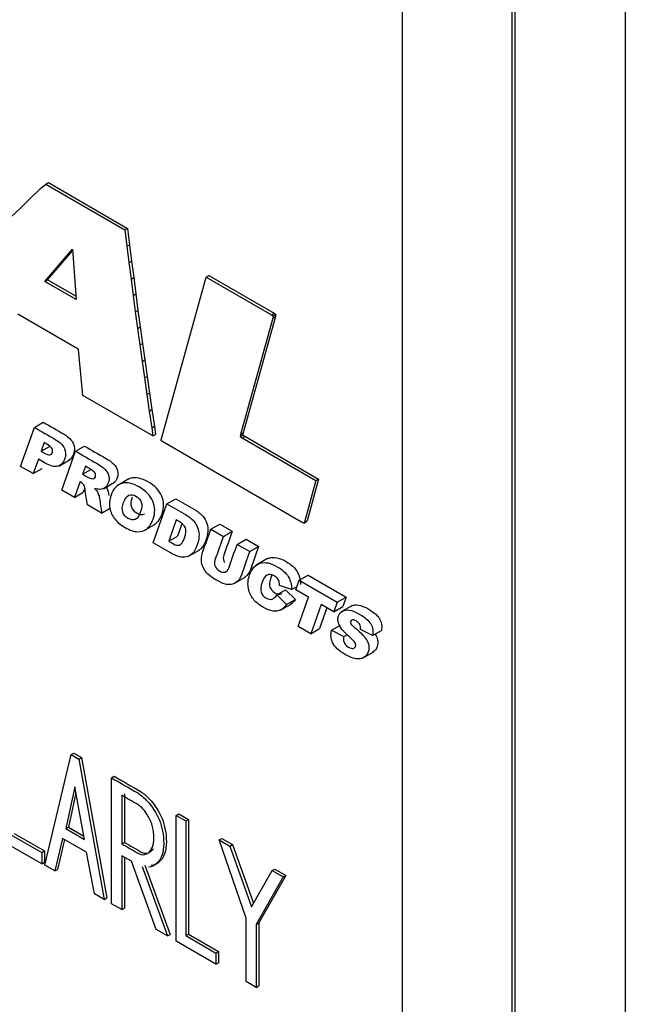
# Model space of a CAD drawing. Header units: inches. Extents: x -13.9 to 83.8, y -28.8 to 34.3.
# Tile 54 of 90: x 51.485 to 51.967, y 12.524 to 13.308. Entities that reach past the tile are written whole.
import ezdxf

# ---------------------------------------------------------------- set-up
doc = ezdxf.new("R2010")
doc.units = ezdxf.units.IN
doc.header["$MEASUREMENT"] = 0
doc.layers.add('FILTER_COVER_DRA', color=7, linetype='Continuous')

msp = doc.modelspace()

# ---------------------------------------------------------------- linework, layer by layer
at = {"layer": 'FILTER_COVER_DRA', "color": 7, "linetype": 'Continuous'}
for p, q in [((51.9667, 13.83525), (51.9667, 12.26274)), ((51.87919, 12.26362), (51.87919, 13.83307)), ((51.78953, 12.29395), (51.78953, 13.80447)), ((51.87635, 13.8036), (51.87635, 12.29308)), ((51.5013, 13.17303), (51.50549, 13.17665)), ((51.50549, 13.17665), (51.50761, 13.17788)), ((51.50549, 13.17665), (51.56854, 13.14015)), ((51.50761, 13.17788), (51.57067, 13.14138)), ((51.49348, 13.16544), (51.5013, 13.17303)), ((51.4856, 13.15785), (51.49348, 13.16544)), ((51.47767, 13.15026), (51.4856, 13.15785)), ((51.56854, 13.14015), (51.57067, 13.14138)), ((51.56854, 13.14015), (51.57013, 13.12716)), ((51.57067, 13.14138), (51.57225, 13.12838)), ((51.57013, 13.12716), (51.57225, 13.12838)), ((51.57225, 13.12838), (51.57387, 13.11536)), ((51.50488, 13.09917), (51.52669, 13.12482)), ((51.507, 13.10039), (51.52678, 13.12365)), ((51.52669, 13.12482), (51.52972, 13.08483)), ((51.57013, 13.12716), (51.57174, 13.11414)), ((51.57174, 13.11414), (51.57387, 13.11536)), ((51.57174, 13.11414), (51.57339, 13.10109)), ((51.57387, 13.11536), (51.57551, 13.10231)), ((51.50488, 13.09917), (51.507, 13.10039)), ((51.52972, 13.08483), (51.50488, 13.09917)), ((51.52952, 13.08739), (51.507, 13.10039)), ((51.57339, 13.10109), (51.57551, 13.10231)), ((51.57339, 13.10109), (51.57507, 13.08802)), ((51.57551, 13.10231), (51.5772, 13.08924)), ((51.5974, 12.97299), (51.63328, 13.10268)), ((51.63328, 13.10268), (51.6354, 13.10391)), ((51.63328, 13.10268), (51.68516, 13.07266)), ((51.6354, 13.10391), (51.68728, 13.07388)), ((51.57507, 13.08802), (51.5772, 13.08924)), ((51.5772, 13.08924), (51.57891, 13.07615)), ((51.57507, 13.08802), (51.57679, 13.07493)), ((51.57679, 13.07493), (51.57891, 13.07615)), ((51.57679, 13.07493), (51.57855, 13.06181)), ((51.57891, 13.07615), (51.58067, 13.06303)), ((51.68516, 13.07266), (51.68728, 13.07388)), ((51.68728, 13.07388), (51.6885, 13.07297)), ((51.53143, 13.04537), (51.48338, 13.07319)), ((51.68617, 13.07004), (51.66055, 12.97742)), ((51.68829, 13.07127), (51.66267, 12.97865)), ((51.68516, 13.07266), (51.68638, 13.07175)), ((51.68638, 13.07175), (51.68617, 13.07004)), ((51.68617, 13.07004), (51.68829, 13.07127)), ((51.68638, 13.07175), (51.6885, 13.07297)), ((51.6885, 13.07297), (51.68829, 13.07127)), ((51.57855, 13.06181), (51.58067, 13.06303)), ((51.57855, 13.06181), (51.58034, 13.04867)), ((51.58067, 13.06303), (51.58246, 13.04989)), ((51.53167, 13.04507), (51.53143, 13.04537)), ((51.53515, 13.00832), (51.53167, 13.04507)), ((51.58034, 13.04867), (51.58246, 13.04989)), ((51.58034, 13.04867), (51.58217, 13.03551)), ((51.58246, 13.04989), (51.58429, 13.03673)), ((51.58217, 13.03551), (51.58429, 13.03673)), ((51.58217, 13.03551), (51.58405, 13.02232)), ((51.58429, 13.03673), (51.58617, 13.02355)), ((51.58405, 13.02232), (51.58617, 13.02355)), ((51.58405, 13.02232), (51.58597, 13.00912)), ((51.58617, 13.02355), (51.58809, 13.01034)), ((51.5907, 12.97616), (51.53515, 13.00832)), ((51.58597, 13.00912), (51.58809, 13.01034)), ((51.58597, 13.00912), (51.58793, 12.99589)), ((51.58809, 13.01034), (51.59005, 12.99711)), ((51.58793, 12.99589), (51.59005, 12.99711)), ((51.58793, 12.99589), (51.58994, 12.98264)), ((51.59005, 12.99711), (51.59206, 12.98387)), ((51.48554, 12.95197), (51.49653, 12.98298)), ((51.49653, 12.98298), (51.5036, 12.98706)), ((51.58994, 12.98264), (51.59206, 12.98387)), ((51.58994, 12.98264), (51.5907, 12.97616)), ((51.59206, 12.98387), (51.59282, 12.97739)), ((51.5907, 12.97616), (51.59282, 12.97739)), ((51.59737, 12.9723), (51.5974, 12.97299)), ((51.70904, 12.90767), (51.59737, 12.9723)), ((51.66055, 12.97742), (51.66026, 12.97568)), ((51.66026, 12.97568), (51.66238, 12.97691)), ((51.66026, 12.97568), (51.66176, 12.9747)), ((51.66055, 12.97742), (51.66267, 12.97865)), ((51.66176, 12.9747), (51.66388, 12.97592)), ((51.66176, 12.9747), (51.72056, 12.94066)), ((51.66267, 12.97865), (51.66238, 12.97691)), ((51.66238, 12.97691), (51.66388, 12.97592)), ((51.66388, 12.97592), (51.72269, 12.94188)), ((51.50431, 12.97089), (51.50186, 12.96396)), ((51.50186, 12.96396), (51.50893, 12.96804)), ((51.51832, 12.93305), (51.52928, 12.96407)), ((51.52928, 12.96407), (51.53636, 12.96815)), ((51.49965, 12.95771), (51.49558, 12.94618)), ((51.51599, 12.95223), (51.52483, 12.95734)), ((51.49558, 12.94618), (51.48554, 12.95197)), ((51.49558, 12.94618), (51.50265, 12.95026)), ((51.53711, 12.952), (51.53488, 12.94569)), ((51.53488, 12.94569), (51.54195, 12.94977)), ((51.57161, 12.94196), (51.56277, 12.93685)), ((51.72056, 12.94066), (51.71137, 12.90743)), ((51.72269, 12.94188), (51.71349, 12.90865)), ((51.72056, 12.94066), (51.72269, 12.94188)), ((51.52834, 12.92726), (51.51832, 12.93305)), ((51.53279, 12.93984), (51.52834, 12.92726)), ((51.53653, 12.93451), (51.53541, 12.93135)), ((51.55137, 12.93417), (51.56021, 12.93927)), ((51.52834, 12.92726), (51.53541, 12.93135)), ((51.60192, 12.92214), (51.60899, 12.92622)), ((51.54998, 12.91477), (51.53871, 12.92128)), ((51.54998, 12.91477), (51.55705, 12.91885)), ((51.59095, 12.89112), (51.60192, 12.92214)), ((51.6094, 12.90935), (51.6034, 12.8924)), ((51.58385, 12.90092), (51.59269, 12.90602)), ((51.61407, 12.90665), (51.61047, 12.89648)), ((51.63689, 12.90194), (51.64396, 12.90603)), ((51.63689, 12.90194), (51.64687, 12.89618)), ((51.64396, 12.90603), (51.65394, 12.90027)), ((51.71094, 12.90673), (51.70904, 12.90767)), ((51.71094, 12.90673), (51.71306, 12.90796)), ((51.71137, 12.90743), (51.71094, 12.90673)), ((51.71137, 12.90743), (51.71349, 12.90865)), ((51.71349, 12.90865), (51.71306, 12.90796)), ((51.6034, 12.8924), (51.61047, 12.89648)), ((51.64687, 12.89618), (51.65394, 12.90027)), ((51.65782, 12.88986), (51.66489, 12.89394)), ((51.66489, 12.89394), (51.67487, 12.88818)), ((51.61922, 12.88046), (51.62806, 12.88556)), ((51.65782, 12.88986), (51.6678, 12.8841)), ((51.6678, 12.8841), (51.67487, 12.88818)), ((51.68188, 12.87852), (51.67304, 12.87342)), ((51.65547, 12.85865), (51.66431, 12.86375)), ((51.7072, 12.86135), (51.71427, 12.86543)), ((51.71427, 12.86543), (51.74457, 12.84794)), ((51.70111, 12.85394), (51.6916, 12.85714)), ((51.70111, 12.85394), (51.70546, 12.85645)), ((51.70449, 12.8537), (51.7072, 12.86135)), ((51.7072, 12.86135), (51.7375, 12.84385)), ((51.68935, 12.84958), (51.69642, 12.85366)), ((51.68935, 12.84958), (51.69722, 12.84198)), ((51.69642, 12.85366), (51.70429, 12.84606)), ((51.71466, 12.84783), (51.70449, 12.8537)), ((51.70638, 12.82447), (51.71466, 12.84783)), ((51.7375, 12.84385), (51.74457, 12.84794)), ((51.74457, 12.84794), (51.74186, 12.84029)), ((51.69224, 12.83755), (51.70108, 12.84265)), ((51.69722, 12.84198), (51.70429, 12.84606)), ((51.72464, 12.84207), (51.71636, 12.81871)), ((51.72931, 12.83937), (51.72343, 12.82279)), ((51.73479, 12.83621), (51.72464, 12.84207)), ((51.7375, 12.84385), (51.73479, 12.83621)), ((51.73479, 12.83621), (51.74186, 12.84029)), ((51.74957, 12.84131), (51.74073, 12.83621)), ((51.71636, 12.81871), (51.70638, 12.82447)), ((51.71636, 12.81871), (51.72343, 12.82279)), ((51.73296, 12.82144), (51.74003, 12.82552)), ((51.73296, 12.82144), (51.74269, 12.81652)), ((51.74269, 12.81652), (51.74558, 12.8182)), ((51.76553, 12.81724), (51.75593, 12.82214)), ((51.76553, 12.81724), (51.7726, 12.82133)), ((51.75767, 12.79935), (51.76651, 12.80445)), ((51.50471, 12.63451), (51.52586, 12.7225)), ((51.52586, 12.7225), (51.52798, 12.72372)), ((51.52586, 12.7225), (51.53197, 12.71897)), ((51.52798, 12.72372), (51.53409, 12.7202)), ((51.53197, 12.71897), (51.53409, 12.7202)), ((51.53197, 12.71897), (51.55194, 12.60724)), ((51.53409, 12.7202), (51.55406, 12.60847)), ((51.55792, 12.70399), (51.56004, 12.70522)), ((51.55792, 12.60379), (51.55792, 12.70399)), ((51.52875, 12.69679), (51.52139, 12.66356)), ((51.52958, 12.69217), (51.52351, 12.66479)), ((51.53624, 12.65499), (51.52875, 12.69679)), ((51.56606, 12.69011), (51.56606, 12.65143)), ((51.56818, 12.69134), (51.56818, 12.65265)), ((51.60922, 12.67414), (51.61134, 12.67537)), ((51.60922, 12.57394), (51.60922, 12.67414)), ((51.60922, 12.67414), (51.61697, 12.66967)), ((51.61134, 12.67537), (51.61909, 12.67089)), ((51.61697, 12.66967), (51.61909, 12.67089)), ((51.61697, 12.66967), (51.61697, 12.57842)), ((51.61909, 12.67089), (51.61909, 12.57964)), ((51.4783, 12.65848), (51.50228, 12.64464)), ((51.48042, 12.6597), (51.5044, 12.64586)), ((51.52139, 12.66356), (51.52351, 12.66479)), ((51.52139, 12.66356), (51.53624, 12.65499)), ((51.52351, 12.66479), (51.53575, 12.65772)), ((51.50228, 12.63569), (51.47055, 12.654)), ((51.51896, 12.65579), (51.51272, 12.62988)), ((51.52057, 12.65486), (51.51484, 12.63111)), ((51.53808, 12.64475), (51.51896, 12.65579)), ((51.56606, 12.65143), (51.56818, 12.65265)), ((51.64345, 12.65461), (51.64557, 12.65584)), ((51.66493, 12.59237), (51.64345, 12.65461)), ((51.64345, 12.65461), (51.65212, 12.6496)), ((51.64557, 12.65584), (51.65424, 12.65083)), ((51.65212, 12.6496), (51.65424, 12.65083)), ((51.65424, 12.65083), (51.67072, 12.60414)), ((51.50228, 12.64464), (51.5044, 12.64586)), ((51.50228, 12.64464), (51.50228, 12.63569)), ((51.5044, 12.64586), (51.5044, 12.63691)), ((51.54419, 12.61172), (51.53808, 12.64475)), ((51.65212, 12.6496), (51.66913, 12.6014)), ((51.50228, 12.63569), (51.5044, 12.63691)), ((51.51272, 12.62988), (51.50471, 12.63451)), ((51.57368, 12.63762), (51.56606, 12.64202)), ((51.56606, 12.64202), (51.56606, 12.59909)), ((51.56818, 12.64079), (51.56818, 12.60031)), ((51.59352, 12.58323), (51.57368, 12.63762)), ((51.58449, 12.63463), (51.60444, 12.57938)), ((51.51272, 12.62988), (51.51484, 12.63111)), ((51.58235, 12.63345), (51.60232, 12.57815)), ((51.66913, 12.6014), (51.68582, 12.63015)), ((51.68582, 12.63015), (51.68794, 12.63137)), ((51.68582, 12.63015), (51.69449, 12.62514)), ((51.68794, 12.63137), (51.69661, 12.62637)), ((51.69449, 12.62514), (51.67301, 12.58725)), ((51.69661, 12.62637), (51.67513, 12.58848)), ((51.69449, 12.62514), (51.69661, 12.62637)), ((51.55194, 12.60724), (51.54419, 12.61172)), ((51.55194, 12.60724), (51.55406, 12.60847)), ((51.56606, 12.59909), (51.55792, 12.60379)), ((51.56606, 12.59909), (51.56818, 12.60031)), ((51.66493, 12.54178), (51.66493, 12.59237)), ((51.67301, 12.58725), (51.67513, 12.58848)), ((51.67513, 12.58848), (51.67513, 12.53834)), ((51.60232, 12.57815), (51.59352, 12.58323)), ((51.67301, 12.58725), (51.67301, 12.53712)), ((51.60232, 12.57815), (51.60444, 12.57938)), ((51.64095, 12.55562), (51.60922, 12.57394)), ((51.61697, 12.57842), (51.61909, 12.57964)), ((51.61697, 12.57842), (51.64095, 12.56457)), ((51.61909, 12.57964), (51.64307, 12.5658)), ((51.64095, 12.56457), (51.64307, 12.5658)), ((51.64095, 12.56457), (51.64095, 12.55562)), ((51.64307, 12.5658), (51.64307, 12.55685)), ((51.64095, 12.55562), (51.64307, 12.55685)), ((51.67301, 12.53712), (51.66493, 12.54178)), ((51.67301, 12.53712), (51.67513, 12.53834))]:
    msp.add_line(p, q, dxfattribs=at)
for points, knots in [([(51.49653, 12.98298), (51.50206, 12.97979), (51.50758, 12.9766), (51.51311, 12.97341), (51.51672, 12.97132), (51.51913, 12.96891), (51.52036, 12.96624), (51.52159, 12.96357), (51.52163, 12.96069), (51.52055, 12.95764), (51.51946, 12.95452), (51.51761, 12.95263), (51.51503, 12.95201), (51.51243, 12.95139), (51.50913, 12.95221), (51.50511, 12.95456), (51.50329, 12.95562), (51.50147, 12.95666), (51.49965, 12.95771)], [0, 0, 0, 0, 0.287302, 0.287302, 0.287302, 0.425583, 0.425583, 0.425583, 0.557979, 0.557979, 0.557979, 0.724106, 0.724106, 0.724106, 0.90535, 0.90535, 0.90535, 1, 1, 1, 1]), ([(51.5036, 12.98706), (51.50913, 12.98387), (51.51465, 12.98068), (51.52018, 12.97749), (51.5238, 12.9754), (51.5262, 12.97299), (51.52743, 12.97032), (51.52866, 12.96765), (51.5287, 12.96477), (51.52762, 12.96172), (51.52681, 12.95941), (51.52558, 12.95777), (51.52395, 12.95683)], [0, 0, 0, 0, 0.2873023, 0.2873023, 0.2873023, 0.425583, 0.425583, 0.425583, 0.5579788, 0.5579788, 0.5579788, 0.6811091, 0.6811091, 0.6811091, 0.6811091]), ([(51.50186, 12.96396), (51.50268, 12.96349), (51.5035, 12.96301), (51.50431, 12.96254), (51.50625, 12.96142), (51.50771, 12.96095), (51.50872, 12.96114), (51.50974, 12.96133), (51.5104, 12.96193), (51.51077, 12.96294), (51.51112, 12.9639), (51.51107, 12.96493), (51.51062, 12.96601), (51.51017, 12.96707), (51.50902, 12.96814), (51.50717, 12.96923), (51.50622, 12.9698), (51.50527, 12.97034), (51.50431, 12.97089)], [0, 0, 0, 0, 0.124694, 0.124694, 0.124694, 0.357646, 0.357646, 0.357646, 0.52825, 0.52825, 0.52825, 0.664562, 0.664562, 0.664562, 0.854523, 0.854523, 0.854523, 1, 1, 1, 1]), ([(51.52928, 12.96407), (51.53482, 12.96087), (51.54035, 12.95768), (51.54589, 12.95448), (51.54896, 12.95271), (51.55122, 12.95108), (51.55266, 12.94965), (51.55411, 12.94822), (51.55509, 12.94649), (51.55559, 12.94456), (51.55609, 12.9426), (51.55602, 12.94064), (51.55531, 12.93866), (51.55469, 12.93694), (51.5538, 12.93566), (51.55258, 12.93488), (51.55135, 12.93409), (51.54998, 12.93365), (51.54836, 12.93366), (51.54732, 12.93367), (51.54602, 12.93392), (51.54443, 12.93444)], [0, 0, 0, 0, 0.345967, 0.345967, 0.345967, 0.488707, 0.488707, 0.488707, 0.578362, 0.578362, 0.578362, 0.689932, 0.689932, 0.689932, 0.803105, 0.803105, 0.803105, 0.913483, 0.913483, 0.913483, 1, 1, 1, 1]), ([(51.53636, 12.96815), (51.54189, 12.96496), (51.54743, 12.96176), (51.55296, 12.95857), (51.55604, 12.95679), (51.55829, 12.95516), (51.55973, 12.95373), (51.56118, 12.9523), (51.56217, 12.95057), (51.56266, 12.94864), (51.56316, 12.94668), (51.56309, 12.94472), (51.56238, 12.94275), (51.56176, 12.94102), (51.56087, 12.93974), (51.55965, 12.93896), (51.55959, 12.93892), (51.55952, 12.93888), (51.55946, 12.93884)], [0, 0, 0, 0, 0.3459673, 0.3459673, 0.3459673, 0.4887074, 0.4887074, 0.4887074, 0.578362, 0.578362, 0.578362, 0.6899321, 0.6899321, 0.6899321, 0.8031047, 0.8031047, 0.8031047, 0.8087604, 0.8087604, 0.8087604, 0.8087604]), ([(51.53488, 12.94569), (51.53626, 12.94489), (51.53764, 12.94409), (51.53903, 12.94329), (51.53948, 12.94303), (51.5404, 12.94267), (51.5418, 12.94221), (51.54249, 12.94199), (51.54316, 12.94195), (51.54376, 12.94225), (51.54434, 12.94254), (51.54477, 12.94301), (51.54501, 12.94369), (51.54536, 12.9447), (51.54531, 12.94565), (51.54483, 12.94657), (51.54437, 12.94747), (51.54324, 12.94846), (51.54144, 12.9495), (51.54, 12.95034), (51.53855, 12.95117), (51.53711, 12.952)], [0, 0, 0, 0, 0.189468, 0.189468, 0.189468, 0.317929, 0.317929, 0.317929, 0.419731, 0.419731, 0.419731, 0.523476, 0.523476, 0.523476, 0.638886, 0.638886, 0.638886, 0.802768, 0.802768, 0.802768, 1, 1, 1, 1]), ([(51.59171, 12.90545), (51.59215, 12.9057), (51.59258, 12.90598), (51.59507, 12.9079), (51.59676, 12.91051), (51.59804, 12.91414), (51.5998, 12.91913), (51.59975, 12.92386), (51.59783, 12.92832), (51.59591, 12.93275), (51.59225, 12.93657), (51.5869, 12.93964), (51.58165, 12.94265), (51.57706, 12.94362), (51.57313, 12.94247), (51.57232, 12.94223), (51.57155, 12.94191), (51.57083, 12.94151)], [0.3973043, 0.3973043, 0.3973043, 0.3973043, 0.4145363, 0.4145363, 0.5021168, 0.5021168, 0.5021168, 0.6165442, 0.6165442, 0.6165442, 0.7278223, 0.7278223, 0.7278223, 0.8614343, 0.8614343, 0.8614343, 0.8902274, 0.8902274, 0.8902274, 0.8902274]), ([(51.53871, 12.92128), (51.53806, 12.92545), (51.53741, 12.92962), (51.53677, 12.9338), (51.53652, 12.9354), (51.53621, 12.93655), (51.53582, 12.93722), (51.53531, 12.93812), (51.53458, 12.93879), (51.53367, 12.93933), (51.53338, 12.93951), (51.53308, 12.93967), (51.53279, 12.93984)], [0, 0, 0, 0, 0.629632, 0.629632, 0.629632, 0.79856, 0.79856, 0.79856, 0.944807, 0.944807, 0.944807, 1, 1, 1, 1]), ([(51.54443, 12.93444), (51.54548, 12.93336), (51.54621, 12.93249), (51.54662, 12.93181), (51.5469, 12.93135), (51.54722, 12.93049), (51.54763, 12.92926), (51.54805, 12.92801), (51.54828, 12.9271), (51.54834, 12.92654), (51.54879, 12.92266), (51.54943, 12.9187), (51.54998, 12.91477)], [0, 0, 0, 0, 0.155257, 0.155257, 0.155257, 0.278261, 0.278261, 0.278261, 0.410186, 0.410186, 0.410186, 1, 1, 1, 1]), ([(51.55388, 12.93553), (51.55412, 12.93503), (51.55438, 12.9343), (51.5547, 12.93335), (51.55512, 12.93209), (51.55535, 12.93118), (51.55541, 12.93063), (51.55548, 12.93003), (51.55555, 12.92944), (51.55563, 12.92885)], [0.1825307, 0.1825307, 0.1825307, 0.1825307, 0.2782607, 0.2782607, 0.2782607, 0.4101858, 0.4101858, 0.4101858, 0.4999986, 0.4999986, 0.4999986, 0.4999986]), ([(51.55748, 12.92909), (51.55928, 12.93415), (51.56215, 12.93725), (51.56606, 12.93839), (51.56999, 12.93954), (51.57458, 12.93856), (51.57983, 12.93556), (51.58518, 12.93249), (51.58884, 12.92867), (51.59075, 12.92423), (51.59268, 12.91978), (51.59273, 12.91504), (51.59097, 12.91005), (51.58969, 12.90643), (51.588, 12.90382), (51.58383, 12.90062), (51.58136, 12.89988), (51.57563, 12.90006), (51.57243, 12.90114), (51.5652, 12.90531), (51.56241, 12.90759), (51.56041, 12.91009), (51.55842, 12.91257), (51.55712, 12.91547), (51.55587, 12.922), (51.55619, 12.92546), (51.55748, 12.92909)], [0, 0, 0, 0, 0.138566, 0.138566, 0.138566, 0.272178, 0.272178, 0.272178, 0.383456, 0.383456, 0.383456, 0.497883, 0.497883, 0.497883, 0.585464, 0.585464, 0.673044, 0.673044, 0.760625, 0.760625, 0.849254, 0.849254, 0.849254, 0.924627, 0.924627, 1, 1, 1, 1]), ([(51.56744, 12.92327), (51.56633, 12.9201), (51.56613, 12.91752), (51.56686, 12.91543), (51.56758, 12.91338), (51.56897, 12.91173), (51.57105, 12.91055), (51.57318, 12.90935), (51.57507, 12.90902), (51.57671, 12.90969), (51.57836, 12.91037), (51.57981, 12.91245), (51.58103, 12.91594), (51.58206, 12.91887), (51.58222, 12.92137), (51.58148, 12.9234), (51.58074, 12.92548), (51.57931, 12.92711), (51.57523, 12.92947), (51.57338, 12.9297), (51.57168, 12.92904), (51.56997, 12.92838), (51.56856, 12.92644), (51.56744, 12.92327)], [0, 0, 0, 0, 0.135558, 0.135558, 0.135558, 0.228532, 0.228532, 0.228532, 0.343496, 0.343496, 0.343496, 0.508024, 0.508024, 0.508024, 0.636186, 0.636186, 0.636186, 0.742025, 0.742025, 0.843499, 0.843499, 0.843499, 1, 1, 1, 1]), ([(51.58412, 12.91394), (51.58401, 12.91388), (51.5839, 12.91382), (51.58378, 12.91378), (51.58215, 12.9131), (51.58025, 12.91343), (51.57812, 12.91463), (51.57604, 12.91581), (51.57465, 12.91746), (51.57393, 12.91951), (51.5732, 12.9216), (51.5734, 12.92419), (51.57451, 12.92735)], [0.6450452, 0.6450452, 0.6450452, 0.6450452, 0.6565044, 0.6565044, 0.6565044, 0.7714683, 0.7714683, 0.7714683, 0.8644424, 0.8644424, 0.8644424, 1, 1, 1, 1]), ([(51.60899, 12.92622), (51.61392, 12.92337), (51.61885, 12.92052), (51.62379, 12.91767), (51.62671, 12.91599), (51.62893, 12.91423), (51.63198, 12.91063), (51.63308, 12.90868), (51.63441, 12.90449), (51.63467, 12.90235), (51.63452, 12.90015), (51.63437, 12.89796), (51.63394, 12.89579), (51.63318, 12.8937), (51.632, 12.89039), (51.63071, 12.88802), (51.62929, 12.88666), (51.62855, 12.88594), (51.62774, 12.88535), (51.62689, 12.8849)], [0, 0, 0, 0, 0.1824482, 0.1824482, 0.1824482, 0.2522015, 0.2522015, 0.3219548, 0.3219548, 0.3917081, 0.3917081, 0.3917081, 0.4708232, 0.4708232, 0.4708232, 0.5814301, 0.5814301, 0.5814301, 0.6225697, 0.6225697, 0.6225697, 0.6225697]), ([(51.60192, 12.92214), (51.60685, 12.91929), (51.61178, 12.91644), (51.61671, 12.91359), (51.61964, 12.9119), (51.62185, 12.91015), (51.62491, 12.90655), (51.62601, 12.9046), (51.62734, 12.9004), (51.6276, 12.89827), (51.62745, 12.89607), (51.6273, 12.89387), (51.62687, 12.89171), (51.62611, 12.88961), (51.62493, 12.88631), (51.62364, 12.88394), (51.62222, 12.88257), (51.62078, 12.88119), (51.61914, 12.8803), (51.61549, 12.87943), (51.6137, 12.87949), (51.61196, 12.88), (51.60959, 12.8807), (51.60751, 12.88155), (51.60572, 12.88259), (51.6008, 12.88543), (51.59587, 12.88827), (51.59095, 12.89112)], [0, 0, 0, 0, 0.182448, 0.182448, 0.182448, 0.252201, 0.252201, 0.321955, 0.321955, 0.391708, 0.391708, 0.391708, 0.470823, 0.470823, 0.470823, 0.58143, 0.58143, 0.58143, 0.660697, 0.660697, 0.739964, 0.739964, 0.739964, 0.817826, 0.817826, 0.817826, 1, 1, 1, 1]), ([(51.6034, 12.8924), (51.60421, 12.89193), (51.60502, 12.89146), (51.60583, 12.89099), (51.6079, 12.8898), (51.60944, 12.88918), (51.61048, 12.8891), (51.61152, 12.88903), (51.61248, 12.88941), (51.61424, 12.89108), (51.61512, 12.89273), (51.616, 12.8952), (51.61717, 12.89847), (51.61742, 12.90104), (51.61674, 12.9029), (51.61605, 12.90475), (51.61443, 12.90644), (51.61187, 12.90792), (51.61105, 12.90839), (51.61023, 12.90887), (51.6094, 12.90935)], [0, 0, 0, 0, 0.075061, 0.075061, 0.075061, 0.221031, 0.221031, 0.221031, 0.376073, 0.376073, 0.531114, 0.531114, 0.531114, 0.754403, 0.754403, 0.754403, 0.923658, 0.923658, 0.923658, 1, 1, 1, 1]), ([(51.6678, 12.8841), (51.66562, 12.87793), (51.66344, 12.87177), (51.66126, 12.8656), (51.66061, 12.86376), (51.65969, 12.86221), (51.65736, 12.85963), (51.65592, 12.85874), (51.65252, 12.85778), (51.65089, 12.85768), (51.64932, 12.85799), (51.64713, 12.85842), (51.64467, 12.85943), (51.64039, 12.8619), (51.63872, 12.86299), (51.63693, 12.86427), (51.63516, 12.86554), (51.63375, 12.86688), (51.63274, 12.86821), (51.6317, 12.86957), (51.63089, 12.87111), (51.62964, 12.87461), (51.62934, 12.87623), (51.6294, 12.87768), (51.62951, 12.87998), (51.62979, 12.88193), (51.63033, 12.88345), (51.6325, 12.88963), (51.6347, 12.89578), (51.63689, 12.90194)], [0, 0, 0, 0, 0.229307, 0.229307, 0.229307, 0.296563, 0.296563, 0.363819, 0.363819, 0.431075, 0.431075, 0.431075, 0.52025, 0.52025, 0.571914, 0.571914, 0.571914, 0.62178, 0.62178, 0.62178, 0.664914, 0.664914, 0.708048, 0.708048, 0.708048, 0.770615, 0.770615, 0.770615, 1, 1, 1, 1]), ([(51.64687, 12.89618), (51.64463, 12.88987), (51.64239, 12.88357), (51.64016, 12.87726), (51.63956, 12.87557), (51.63958, 12.87397), (51.64022, 12.87245), (51.64086, 12.87095), (51.64203, 12.8697), (51.64545, 12.86772), (51.64695, 12.8674), (51.64827, 12.86778), (51.64955, 12.86816), (51.65052, 12.86921), (51.65113, 12.87093), (51.65335, 12.87725), (51.65559, 12.88355), (51.65782, 12.88986)], [0, 0, 0, 0, 0.347993, 0.347993, 0.347993, 0.419328, 0.419328, 0.419328, 0.493478, 0.493478, 0.5667, 0.5667, 0.5667, 0.652123, 0.652123, 0.652123, 1, 1, 1, 1]), ([(51.65394, 12.90027), (51.6517, 12.89396), (51.64947, 12.88765), (51.64723, 12.88134), (51.64663, 12.87965), (51.64665, 12.87805), (51.64729, 12.87654), (51.64745, 12.87617), (51.64764, 12.87581), (51.64786, 12.87548)], [0, 0, 0, 0, 0.3479925, 0.3479925, 0.3479925, 0.4193284, 0.4193284, 0.4193284, 0.4374985, 0.4374985, 0.4374985, 0.4374985]), ([(51.67487, 12.88818), (51.67269, 12.88202), (51.67051, 12.87585), (51.66833, 12.86968), (51.66768, 12.86785), (51.66676, 12.86629), (51.66497, 12.8643), (51.66426, 12.86373), (51.66348, 12.86327)], [0, 0, 0, 0, 0.229307, 0.229307, 0.229307, 0.296563, 0.296563, 0.3327993, 0.3327993, 0.3327993, 0.3327993]), ([(51.68097, 12.878), (51.6817, 12.87842), (51.68248, 12.87875), (51.6833, 12.87899), (51.6871, 12.8801), (51.69162, 12.87916), (51.6968, 12.87619), (51.70087, 12.87386), (51.70379, 12.87118), (51.70556, 12.86828), (51.70733, 12.86535), (51.7082, 12.86193), (51.70818, 12.85802)], [0.6294341, 0.6294341, 0.6294341, 0.6294341, 0.6637207, 0.6637207, 0.6637207, 0.8154639, 0.8154639, 0.8154639, 0.9132556, 0.9132556, 0.9132556, 1, 1, 1, 1]), ([(51.69722, 12.84198), (51.6958, 12.83994), (51.69419, 12.83852), (51.69053, 12.8368), (51.68855, 12.83653), (51.6864, 12.8368), (51.68423, 12.83708), (51.68171, 12.83804), (51.67532, 12.84173), (51.67261, 12.84389), (51.67074, 12.84614), (51.66886, 12.8484), (51.66756, 12.85126), (51.66683, 12.85463), (51.66609, 12.85804), (51.6664, 12.86166), (51.66775, 12.86552), (51.66956, 12.87067), (51.6724, 12.87379), (51.67623, 12.87491), (51.68003, 12.87602), (51.68455, 12.87507), (51.68973, 12.8721), (51.6938, 12.86978), (51.69672, 12.8671), (51.69849, 12.86419), (51.70026, 12.86127), (51.70113, 12.85785), (51.70111, 12.85394)], [0, 0, 0, 0, 0.078585, 0.078585, 0.157169, 0.157169, 0.157169, 0.233753, 0.233753, 0.325654, 0.325654, 0.325654, 0.397709, 0.397709, 0.397709, 0.503691, 0.503691, 0.503691, 0.663721, 0.663721, 0.663721, 0.815464, 0.815464, 0.815464, 0.913256, 0.913256, 0.913256, 1, 1, 1, 1]), ([(51.6916, 12.85714), (51.69165, 12.85826), (51.69156, 12.85913), (51.69139, 12.85977), (51.69111, 12.86084), (51.69059, 12.8618), (51.68926, 12.86351), (51.68844, 12.86423), (51.68517, 12.86612), (51.68313, 12.86626), (51.67993, 12.86441), (51.67876, 12.86262), (51.67777, 12.85984), (51.67655, 12.85639), (51.67625, 12.85371), (51.67689, 12.8518), (51.67753, 12.8499), (51.67881, 12.84839), (51.68268, 12.84615), (51.68429, 12.84584), (51.68565, 12.8463), (51.68699, 12.84676), (51.68823, 12.84787), (51.68935, 12.84958)], [0, 0, 0, 0, 0.048917, 0.048917, 0.048917, 0.121282, 0.121282, 0.193646, 0.193646, 0.355313, 0.355313, 0.477038, 0.477038, 0.477038, 0.646286, 0.646286, 0.646286, 0.758621, 0.758621, 0.866072, 0.866072, 0.866072, 1, 1, 1, 1]), ([(51.68556, 12.8657), (51.68531, 12.86516), (51.68508, 12.86456), (51.68485, 12.86392), (51.68362, 12.86048), (51.68332, 12.8578), (51.68396, 12.85588), (51.68461, 12.85398), (51.68588, 12.85247), (51.68975, 12.85023), (51.69136, 12.84992), (51.69272, 12.85038), (51.69302, 12.85048), (51.69331, 12.85062), (51.6936, 12.85078)], [0.4487859, 0.4487859, 0.4487859, 0.4487859, 0.4770377, 0.4770377, 0.4770377, 0.6462856, 0.6462856, 0.6462856, 0.7586206, 0.7586206, 0.8660716, 0.8660716, 0.8660716, 0.8957918, 0.8957918, 0.8957918, 0.8957918]), ([(51.74862, 12.84076), (51.75009, 12.84164), (51.75193, 12.8419), (51.75414, 12.84159), (51.75639, 12.84128), (51.75918, 12.84015), (51.76253, 12.83824), (51.76666, 12.83589), (51.76957, 12.83328), (51.7712, 12.83058), (51.77286, 12.82783), (51.77331, 12.82477), (51.7726, 12.82133)], [0.5763348, 0.5763348, 0.5763348, 0.5763348, 0.663299, 0.663299, 0.663299, 0.7759437, 0.7759437, 0.7759437, 0.8970108, 0.8970108, 0.8970108, 1, 1, 1, 1]), ([(51.74269, 12.81652), (51.74236, 12.81492), (51.74238, 12.81354), (51.74273, 12.81243), (51.7433, 12.81057), (51.74456, 12.80909), (51.74647, 12.80801), (51.74789, 12.8072), (51.74912, 12.80685), (51.75109, 12.80725), (51.75174, 12.80779), (51.75204, 12.80864), (51.75233, 12.80945), (51.75223, 12.81036), (51.7512, 12.8125), (51.74972, 12.81408), (51.74725, 12.81618), (51.74319, 12.81961), (51.74051, 12.82272), (51.73789, 12.82801), (51.73765, 12.83056), (51.73851, 12.83299), (51.73907, 12.83458), (51.74008, 12.83581), (51.74155, 12.83668), (51.74302, 12.83755), (51.74486, 12.83782), (51.74707, 12.83751), (51.74931, 12.8372), (51.75211, 12.83607), (51.75546, 12.83416), (51.75959, 12.8318), (51.76249, 12.8292), (51.76413, 12.8265), (51.76579, 12.82375), (51.76624, 12.82068), (51.76553, 12.81724)], [0, 0, 0, 0, 0.047252, 0.047252, 0.047252, 0.10674, 0.10674, 0.10674, 0.152406, 0.152406, 0.198073, 0.198073, 0.198073, 0.246279, 0.246279, 0.294486, 0.294486, 0.294486, 0.398104, 0.398104, 0.501721, 0.501721, 0.501721, 0.576335, 0.576335, 0.576335, 0.663299, 0.663299, 0.663299, 0.775944, 0.775944, 0.775944, 0.897011, 0.897011, 0.897011, 1, 1, 1, 1]), ([(51.75593, 12.82214), (51.75617, 12.82366), (51.756, 12.82498), (51.75484, 12.82719), (51.75385, 12.82813), (51.75127, 12.82962), (51.7503, 12.82991), (51.74879, 12.82964), (51.7483, 12.82923), (51.74789, 12.82805), (51.74795, 12.82746), (51.7483, 12.82679), (51.74865, 12.8261), (51.74961, 12.82507), (51.75125, 12.82373), (51.75531, 12.82039), (51.75811, 12.81755), (51.75966, 12.81554), (51.76122, 12.81351), (51.76219, 12.81159), (51.76256, 12.80972), (51.76292, 12.80787), (51.76282, 12.80607), (51.76221, 12.80438), (51.7615, 12.80238), (51.7603, 12.80087), (51.75856, 12.79986), (51.75681, 12.79885), (51.75475, 12.79848), (51.75002, 12.79913), (51.74729, 12.80018), (51.73866, 12.80516), (51.7352, 12.80838), (51.7338, 12.81164), (51.73241, 12.81489), (51.73213, 12.81815), (51.73296, 12.82144)], [0, 0, 0, 0, 0.041012, 0.041012, 0.082024, 0.082024, 0.11558, 0.11558, 0.149135, 0.149135, 0.173539, 0.173539, 0.173539, 0.215069, 0.215069, 0.215069, 0.330344, 0.330344, 0.330344, 0.391523, 0.391523, 0.391523, 0.454487, 0.454487, 0.454487, 0.543168, 0.543168, 0.543168, 0.636299, 0.636299, 0.72943, 0.72943, 0.892089, 0.892089, 0.892089, 1, 1, 1, 1]), ([(51.76769, 12.81827), (51.7687, 12.81673), (51.76935, 12.81525), (51.76963, 12.8138), (51.76999, 12.81195), (51.76989, 12.81015), (51.76929, 12.80846), (51.76857, 12.80647), (51.76737, 12.80495), (51.76563, 12.80394)], [0.3441353, 0.3441353, 0.3441353, 0.3441353, 0.3915227, 0.3915227, 0.3915227, 0.4544869, 0.4544869, 0.4544869, 0.5431681, 0.5431681, 0.5431681, 0.5431681]), ([(51.56004, 12.70522), (51.56696, 12.70122), (51.57388, 12.69723), (51.5808, 12.69323), (51.58277, 12.69209), (51.58507, 12.69016), (51.58763, 12.68747), (51.59689, 12.67773), (51.60149, 12.66627), (51.60149, 12.64571), (51.59958, 12.64036), (51.59584, 12.63706), (51.5939, 12.63535), (51.5918, 12.63437), (51.58953, 12.63412)], [0, 0, 0, 0, 0.2347849, 0.2347849, 0.2347849, 0.3145737, 0.3145737, 0.3145737, 0.6508379, 0.6508379, 0.8413228, 0.8413228, 0.8413228, 0.9343353, 0.9343353, 0.9343353, 0.9343353]), ([(51.55792, 12.70399), (51.56484, 12.7), (51.57176, 12.696), (51.57868, 12.69201), (51.58065, 12.69087), (51.58294, 12.68893), (51.58551, 12.68624), (51.59477, 12.6765), (51.59937, 12.66504), (51.59937, 12.64448), (51.59746, 12.63914), (51.59372, 12.63584), (51.59178, 12.63413), (51.58967, 12.63314), (51.58741, 12.63289)], [0, 0, 0, 0, 0.2347849, 0.2347849, 0.2347849, 0.3145737, 0.3145737, 0.3145737, 0.6508379, 0.6508379, 0.8413228, 0.8413228, 0.8413228, 0.9343353, 0.9343353, 0.9343353, 0.9343353]), ([(51.59162, 12.65639), (51.59162, 12.66239), (51.59011, 12.66804), (51.58708, 12.67335), (51.58448, 12.67792), (51.58163, 12.68112), (51.57841, 12.68298), (51.5743, 12.68536), (51.57018, 12.68773), (51.56606, 12.69011)], [0, 0, 0, 0, 0.379627, 0.379627, 0.379627, 0.654669, 0.654669, 0.654669, 1, 1, 1, 1]), ([(51.56606, 12.65143), (51.57053, 12.64885), (51.575, 12.64627), (51.57946, 12.64369), (51.58196, 12.64225), (51.58446, 12.6424), (51.58695, 12.64414), (51.59004, 12.6463), (51.59162, 12.6504), (51.59162, 12.65639)], [0, 0, 0, 0, 0.369181, 0.369181, 0.369181, 0.611958, 0.611958, 0.611958, 1, 1, 1, 1]), ([(51.56818, 12.65265), (51.57265, 12.65007), (51.57712, 12.64749), (51.58158, 12.64491), (51.58408, 12.64347), (51.58658, 12.64362), (51.58907, 12.64537), (51.58994, 12.64597), (51.59068, 12.64673), (51.59131, 12.64763)], [0, 0, 0, 0, 0.3691814, 0.3691814, 0.3691814, 0.6119579, 0.6119579, 0.6119579, 0.7204852, 0.7204852, 0.7204852, 0.7204852])]:
    msp.add_open_spline(points, degree=3, knots=knots, dxfattribs=at)
msp.add_open_spline([(51.70429, 12.84606), (51.70307, 12.84431), (51.7017, 12.84301), (51.70018, 12.84213)], degree=3, dxfattribs=at)

doc.saveas('drawing.dxf')
